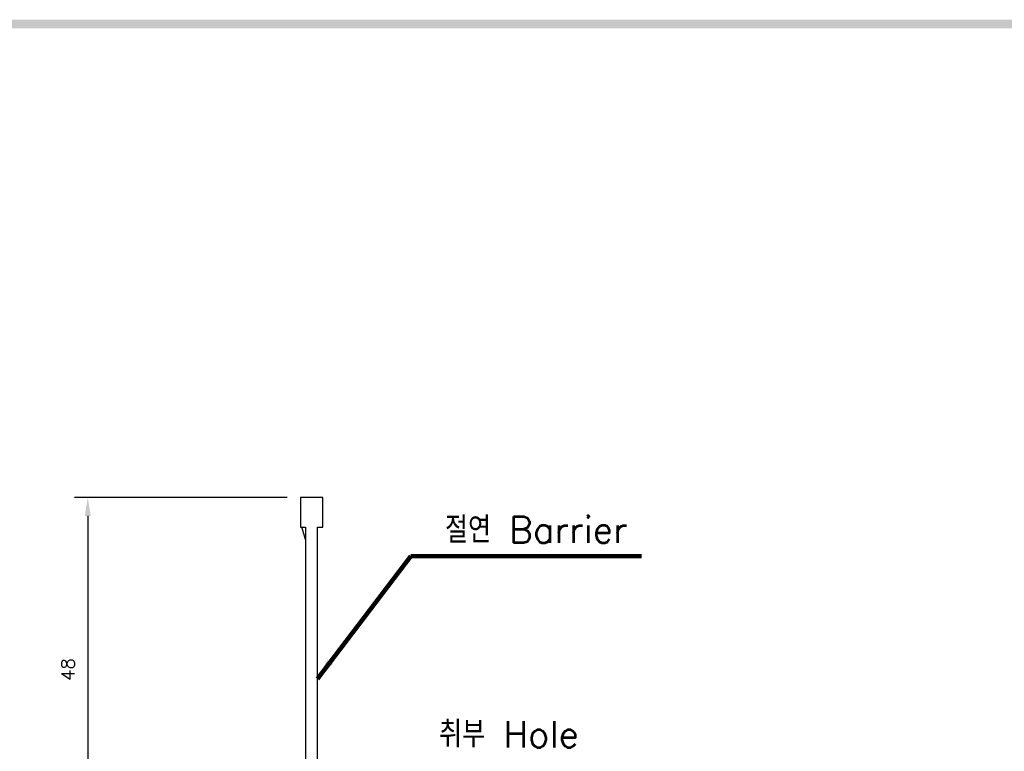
# Model space of a CAD drawing. Extents: x -7 to 1070, y -177 to 578.
# Tile 10 of 23: x 292 to 441, y 463 to 574. Entities that reach past the tile are written whole.
import ezdxf

# ---------------------------------------------------------------- set-up
doc = ezdxf.new("R2010")
doc.units = 0
doc.header["$MEASUREMENT"] = 0
doc.layers.get('0').update_dxf_attribs({"linetype": 'CONTINUOUS'})
doc.layers.add('di', color=3, linetype='CONTINUOUS')
doc.layers.add('dwg', color=7, linetype='CONTINUOUS')
doc.styles.add('KIM', font='ROMANS.shx', dxfattribs={"height": 5, "bigfont": 'GSG1.shx'})
doc.styles.get("Standard").update_dxf_attribs({"font": 'romans.shx', "height": 2, "bigfont": 'hgs.shx'})
doc.dimstyles.get("Standard").update_dxf_attribs({"dimscale": 0, "dimtxt": 2, "dimasz": 2, "dimexe": 0.5, "dimexo": 0.5, "dimgap": 1, "dimtad": 1, "dimdsep": 46, "dimtxsty": 'Standard', "dimcen": 0, "dimclrd": 3, "dimclre": 3, "dimclrt": 3, "dimadec": 0, "dimazin": 2, "dimtp": 0.1, "dimtm": 0.1, "dimtfac": 1, "dimtmove": 0, "dimatfit": 3, "dimfxl": 0, "dimtolj": 1, "dimarcsym": 0})
doc.dimstyles.new('STANDARD$0', dxfattribs={"dimtxt": 5, "dimasz": 5, "dimexe": 1, "dimexo": 2, "dimgap": 2, "dimtad": 1, "dimdec": 4, "dimzin": 12, "dimdsep": 46, "dimtxsty": 'KIM', "dimcen": -1, "dimdle": 0.1, "dimadec": 0, "dimazin": 0, "dimtfac": 1, "dimtdec": 4, "dimtmove": 0, "dimatfit": 3, "dimfxl": 0, "dimtolj": 1, "dimtzin": 0, "dimarcsym": 0})

# ---------------------------------------------------------------- blocks, each defined once
blk = doc.blocks.new('12323')
for p, q in [((3740.7, 1408.13), (3738.5, 1408.13)), ((3738.5, 1408.13), (3738.5, 1404.73)), ((3743, 1408.13), (3738.5, 1408.13)), ((3743, 1407.33), (3743, 1408.13)), ((3792.3, 1407.98), (3790.8, 1407.33)), ((3792.9, 1407.98), (3792.3, 1407.98)), ((3792.9, 1404.88), (3792.9, 1407.98)), ((3790.8, 1407.33), (3743, 1407.33)), ((3743, 1405.53), (3790.8, 1405.53)), ((3743, 1405.53), (3790.8, 1405.53)), ((3743, 1404.73), (3743, 1405.53)), ((3743.65, 1405.18), (3743, 1404.98)), ((3744.85, 1405.53), (3743.65, 1405.18)), ((3790.8, 1405.53), (3792.3, 1404.88)), ((3792.3, 1404.88), (3792.9, 1404.88)), ((3738.5, 1404.73), (3740.7, 1404.73)), ((3738.5, 1404.73), (3743, 1404.73))]:
    blk.add_line(p, q)
blk = doc.blocks.new('*D98')
at = {"layer": 'di'}
for p, q in [((332.48, 501.24), (300.22, 501.24)), ((302.22, 498.44), (302.22, 453.94)), ((309.98, 451.14), (300.22, 451.14))]:
    blk.add_line(p, q, dxfattribs=at)
for points in [[(301.75, 498.44), (302.68, 498.44), (302.22, 501.24)], [(301.75, 453.94), (302.68, 453.94), (302.22, 451.14)]]:
    blk.add_solid(points, dxfattribs=at)
at = {"layer": 'di', "insert": (299.22, 475.13), "char_height": 2, "attachment_point": 5, "rotation": 90}
blk.add_mtext('\\A1;48', dxfattribs=at)

msp = doc.modelspace()

# ---------------------------------------------------------------- linework, layer by layer
at = {"layer": 'dwg'}
msp.add_trace([(4.2, 573.8), (5.5, 572.5), (1065, 573.8), (1063.7, 572.5)], dxfattribs=at)

# ---------------------------------------------------------------- block references
at = {"layer": 'di', "rotation": 270}
msp.add_blockref('12323', (-1070.246, 4239.742), dxfattribs=at)

# ---------------------------------------------------------------- texts
at = {"layer": 'di', "char_height": 4, "attachment_point": 7}
for s, insert in [('절연 Barrier', (356.437, 494.348)), ('취부 Hole', (355.537, 463.298))]:
    msp.add_mtext(s, dxfattribs=dict(at, insert=insert))

# ---------------------------------------------------------------- dimensions: what is measured, and where the dimension line sits
at = {"layer": 'di'}
dim = msp.add_linear_dim(base=(302.218, 451.144), p1=(334.48, 501.244), p2=(311.98, 451.144), angle=90, text='48', dimstyle='STANDARD$0', override={"dimtxt": 3, "dimasz": 2.8, "dimexe": 2, "dimdec": 2, "dimzin": 8, "dimtxsty": 'Standard', "dimcen": 0, "dimclrd": 256, "dimclre": 256, "dimclrt": 256, "dimadec": 2, "dimazin": 2, "dimtfac": 0.6, "dimtdec": 2, "dimtzin": 8, "dimlwd": 65535, "dimlwe": 65535, "dimarcsym": 1}, dxfattribs=at)
dim.commit()
dim.dimension.update_dxf_attribs({"geometry": '*D98', "text_midpoint": (302.218, 475.131), "dimtype": 160})

# ---------------------------------------------------------------- leaders
at = {"layer": 'di', "annotation_type": 0, "has_hookline": 1, "hookline_direction": 0, "text_width": 29.81}
msp.add_leader([(337.08, 473.732), (351.237, 492.348), (354.437, 492.348)], dimstyle='Standard', override={"dimscale": 1, "dimtxt": 4, "dimasz": 3.2, "dimexe": 2, "dimexo": 2, "dimgap": 2, "dimclrd": 256, "dimclre": 256, "dimclrt": 256, "dimadec": 2, "dimtfac": 0.6, "dimlwd": 65535, "dimlwe": 65535, "dimarcsym": 1}, dxfattribs=at)

doc.saveas('drawing.dxf')
